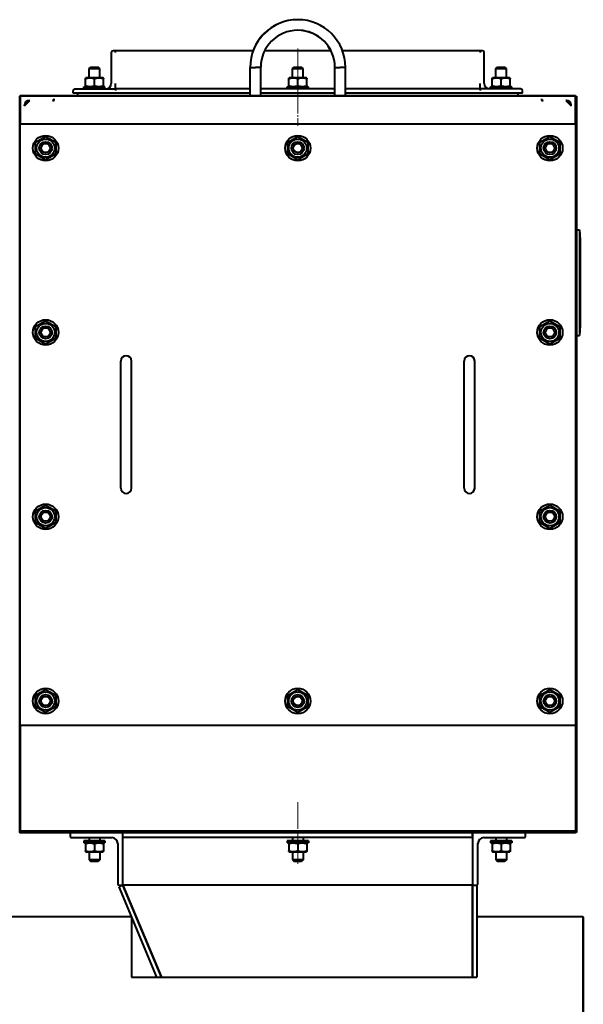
# Model space of a CAD drawing. Header units: millimetres. Extents: x -4428 to 3866, y -3426 to 3855.
# Tile 110 of 191: x -773 to -241, y 2925 to 3855. Entities that reach past the tile are written whole.
import ezdxf

# ---------------------------------------------------------------- set-up
doc = ezdxf.new("R2010")
doc.units = ezdxf.units.MM
doc.linetypes.add('K5LT_AXLED', pattern=[32.912189, 28.412189, -1.5, 1.5, -1.5])
doc.linetypes.add('K5LT_BASIC', pattern=[0])
doc.layers.add('Системный слой', color=7, linetype='Continuous')

# ---------------------------------------------------------------- blocks, each defined once
blk = doc.blocks.new('U0')
at = {"layer": 'Системный слой', "color": 150, "linetype": 'K5LT_BASIC', "lineweight": 40, "true_color": 0x0080ff}
for p, q in [((-686.34, 3823.87), (-686.34, 3794.57)), ((-682.34, 3825.57), (-684.64, 3825.57)), ((-682.34, 3823.87), (-682.34, 3825.57)), ((-552.49, 3825.57), (-682.34, 3825.57)), ((-479.06, 3825.57), (-541.62, 3825.57)), ((-338.34, 3825.57), (-468.16, 3825.57)), ((-338.34, 3825.57), (-338.34, 3823.87)), ((-336.04, 3825.57), (-338.34, 3825.57)), ((-334.34, 3794.57), (-334.34, 3823.87)), ((-707.34, 3808.67), (-705.84, 3810.17)), ((-707.34, 3808.67), (-705.84, 3810.17)), ((-707.34, 3799.97), (-707.34, 3808.67)), ((-707.34, 3808.67), (-697.34, 3808.67)), ((-705.84, 3810.17), (-698.84, 3810.17)), ((-697.34, 3808.67), (-698.84, 3810.17)), ((-697.34, 3799.97), (-697.34, 3808.67)), ((-555.33, 3809.86), (-550.32, 3809.86)), ((-555.32, 3806.57), (-555.32, 3809.86)), ((-555.32, 3794.07), (-555.32, 3806.57)), ((-545.32, 3809.87), (-550.32, 3809.87)), ((-545.32, 3806.57), (-545.32, 3809.87)), ((-545.32, 3794.07), (-545.32, 3806.57)), ((-515.34, 3808.67), (-513.84, 3810.17)), ((-515.34, 3808.67), (-505.34, 3808.67)), ((-515.34, 3799.97), (-515.34, 3808.67)), ((-513.84, 3810.17), (-506.84, 3810.17)), ((-505.34, 3808.67), (-506.84, 3810.17)), ((-505.34, 3799.97), (-505.34, 3808.67)), ((-475.34, 3809.87), (-470.33, 3809.87)), ((-475.34, 3806.57), (-475.34, 3809.87)), ((-475.34, 3794.07), (-475.34, 3806.57)), ((-465.33, 3809.86), (-470.33, 3809.86)), ((-465.34, 3806.57), (-465.34, 3809.86)), ((-465.34, 3794.07), (-465.34, 3806.57)), ((-323.34, 3808.67), (-321.84, 3810.17)), ((-323.34, 3799.97), (-323.34, 3808.67)), ((-323.34, 3808.67), (-313.34, 3808.67)), ((-321.84, 3810.17), (-314.84, 3810.17)), ((-313.34, 3808.67), (-314.84, 3810.17)), ((-313.34, 3799.97), (-313.34, 3808.67)), ((-710.84, 3799.73), (-710.41, 3799.97)), ((-710.84, 3799.73), (-710.41, 3799.97)), ((-710.84, 3799.73), (-710.41, 3799.97)), ((-710.84, 3798.97), (-710.84, 3799.73)), ((-710.84, 3792.58), (-710.84, 3798.97)), ((-702.34, 3799.97), (-710.41, 3799.97)), ((-694.26, 3799.97), (-702.34, 3799.97)), ((-702.34, 3792.58), (-702.34, 3798.97)), ((-693.84, 3799.73), (-694.26, 3799.97)), ((-693.84, 3799.73), (-693.84, 3798.97)), ((-693.84, 3792.58), (-693.84, 3798.97)), ((-682.34, 3789.57), (-682.34, 3794.57)), ((-555.32, 3783.07), (-555.32, 3794.07)), ((-545.32, 3783.07), (-545.32, 3794.07)), ((-518.84, 3799.73), (-518.41, 3799.97)), ((-518.84, 3798.97), (-518.84, 3799.73)), ((-518.84, 3792.58), (-518.84, 3798.97)), ((-510.34, 3799.97), (-518.41, 3799.97)), ((-502.26, 3799.97), (-510.34, 3799.97)), ((-510.34, 3792.58), (-510.34, 3798.97)), ((-501.84, 3799.73), (-502.26, 3799.97)), ((-501.84, 3799.73), (-501.84, 3798.97)), ((-501.84, 3792.58), (-501.84, 3798.97)), ((-475.34, 3783.07), (-475.34, 3794.07)), ((-465.34, 3783.07), (-465.34, 3794.07)), ((-338.34, 3789.57), (-338.34, 3794.57)), ((-326.84, 3799.73), (-326.41, 3799.97)), ((-326.84, 3799.73), (-326.41, 3799.97)), ((-326.84, 3798.97), (-326.84, 3799.73)), ((-326.84, 3792.58), (-326.84, 3798.97)), ((-318.34, 3799.97), (-326.41, 3799.97)), ((-310.26, 3799.97), (-318.34, 3799.97)), ((-318.34, 3792.58), (-318.34, 3798.97)), ((-309.84, 3799.73), (-310.26, 3799.97)), ((-309.84, 3799.73), (-309.84, 3798.97)), ((-309.84, 3792.58), (-309.84, 3798.97)), ((-722.34, 3785.57), (-722.34, 3787.87)), ((-555.32, 3785.57), (-722.34, 3785.57)), ((-720.64, 3789.57), (-682.34, 3789.57)), ((-712.34, 3791.57), (-692.34, 3791.57)), ((-712.34, 3789.57), (-712.34, 3791.57)), ((-710.84, 3791.82), (-710.84, 3792.58)), ((-710.41, 3791.57), (-710.84, 3791.82)), ((-710.41, 3791.57), (-710.84, 3791.82)), ((-710.41, 3791.57), (-710.84, 3791.82)), ((-710.41, 3791.57), (-710.84, 3791.82)), ((-694.26, 3791.57), (-693.84, 3791.82)), ((-693.84, 3792.58), (-693.84, 3791.82)), ((-692.34, 3789.57), (-692.34, 3791.57)), ((-682.34, 3789.57), (-682.34, 3787.87)), ((-555.32, 3789.57), (-682.34, 3789.57)), ((-475.34, 3789.57), (-545.32, 3789.57)), ((-475.34, 3785.57), (-545.32, 3785.57)), ((-520.34, 3789.57), (-520.34, 3791.57)), ((-520.34, 3791.57), (-500.34, 3791.57)), ((-518.84, 3791.82), (-518.84, 3792.58)), ((-518.41, 3791.57), (-518.84, 3791.82)), ((-502.26, 3791.57), (-501.84, 3791.82)), ((-501.84, 3792.58), (-501.84, 3791.82)), ((-500.34, 3789.57), (-500.34, 3791.57)), ((-338.34, 3789.57), (-465.34, 3789.57)), ((-298.34, 3785.57), (-465.34, 3785.57)), ((-300.04, 3789.57), (-338.34, 3789.57)), ((-338.34, 3789.57), (-338.34, 3787.87)), ((-328.34, 3789.57), (-328.34, 3791.57)), ((-328.34, 3791.57), (-308.34, 3791.57)), ((-326.84, 3791.82), (-326.84, 3792.58)), ((-326.41, 3791.57), (-326.84, 3791.82)), ((-310.26, 3791.57), (-309.84, 3791.82)), ((-310.26, 3791.57), (-309.84, 3791.82)), ((-309.84, 3792.58), (-309.84, 3791.82)), ((-308.34, 3789.57), (-308.34, 3791.57)), ((-298.34, 3785.57), (-298.34, 3787.87)), ((-773.34, 3782.57), (-772.84, 3782.57)), ((-772.84, 3087.57), (-772.84, 3782.57)), ((-772.84, 3782.57), (-772.34, 3782.57)), ((-248.34, 3783.07), (-772.34, 3783.07)), ((-772.34, 3782.57), (-772.34, 3783.07)), ((-772.34, 3782.57), (-772.34, 3756.57)), ((-248.34, 3782.57), (-772.34, 3782.57)), ((-772.34, 3782.57), (-772.34, 3756.57)), ((-248.34, 3782.57), (-772.34, 3782.57)), ((-768.34, 3773.57), (-763.34, 3778.57)), ((-763.84, 3778.57), (-763.34, 3778.57)), ((-741.84, 3778.57), (-740.34, 3778.57)), ((-740.34, 3778.57), (-740.34, 3780.07)), ((-280.34, 3780.07), (-280.34, 3778.57)), ((-280.34, 3778.57), (-278.84, 3778.57)), ((-256.84, 3778.57), (-257.34, 3778.57)), ((-257.34, 3778.57), (-252.34, 3773.57)), ((-248.34, 3782.57), (-248.34, 3783.07)), ((-248.34, 3782.57), (-248.34, 3756.57)), ((-248.34, 3782.57), (-247.84, 3782.57)), ((-248.34, 3756.57), (-248.34, 3782.57)), ((-247.84, 3782.57), (-247.84, 3087.57)), ((-247.84, 3782.57), (-247.34, 3782.57)), ((-247.34, 3782.57), (-247.34, 3087.57)), ((-768.34, 3773.57), (-768.34, 3774.07)), ((-252.34, 3773.57), (-252.34, 3774.07)), ((-772.34, 3188.57), (-772.34, 3756.57)), ((-772.34, 3756.57), (-248.34, 3756.57)), ((-248.34, 3756.57), (-248.34, 3188.57)), ((-757.84, 3739.06), (-748.34, 3744.54)), ((-757.84, 3728.09), (-757.84, 3739.06)), ((-748.34, 3744.54), (-738.84, 3739.06)), ((-738.84, 3739.06), (-738.84, 3728.09)), ((-519.84, 3739.06), (-510.34, 3744.54)), ((-519.84, 3728.09), (-519.84, 3739.06)), ((-510.34, 3744.54), (-500.84, 3739.06)), ((-500.84, 3739.06), (-500.84, 3728.09)), ((-281.84, 3739.06), (-272.34, 3744.54)), ((-281.84, 3728.09), (-281.84, 3739.06)), ((-272.34, 3744.54), (-262.84, 3739.06)), ((-262.84, 3739.06), (-262.84, 3728.09)), ((-748.34, 3722.6), (-757.84, 3728.09)), ((-738.84, 3728.09), (-748.34, 3722.6)), ((-510.34, 3722.6), (-519.84, 3728.09)), ((-500.84, 3728.09), (-510.34, 3722.6)), ((-272.34, 3722.6), (-281.84, 3728.09)), ((-262.84, 3728.09), (-272.34, 3722.6)), ((-247.34, 3656.57), (-244.34, 3656.57)), ((-244.34, 3656.57), (-244.34, 3556.57)), ((-244.34, 3654.07), (-243.74, 3654.07)), ((-243.74, 3649.07), (-243.74, 3654.07)), ((-243.74, 3649.07), (-243.74, 3564.07)), ((-757.84, 3565.06), (-748.34, 3570.54)), ((-748.34, 3570.54), (-738.84, 3565.06)), ((-281.84, 3565.06), (-272.34, 3570.54)), ((-272.34, 3570.54), (-262.84, 3565.06)), ((-757.84, 3554.09), (-757.84, 3565.06)), ((-738.84, 3565.06), (-738.84, 3554.09)), ((-281.84, 3554.09), (-281.84, 3565.06)), ((-262.84, 3565.06), (-262.84, 3554.09)), ((-243.74, 3559.07), (-243.74, 3564.07)), ((-748.34, 3548.6), (-757.84, 3554.09)), ((-738.84, 3554.09), (-748.34, 3548.6)), ((-272.34, 3548.6), (-281.84, 3554.09)), ((-262.84, 3554.09), (-272.34, 3548.6)), ((-247.34, 3556.57), (-244.34, 3556.57)), ((-244.34, 3559.07), (-243.74, 3559.07)), ((-677.34, 3517.57), (-677.34, 3532.57)), ((-667.34, 3517.57), (-667.34, 3532.57)), ((-353.34, 3517.57), (-353.34, 3532.57)), ((-343.34, 3517.57), (-343.34, 3532.57)), ((-677.34, 3427.57), (-677.34, 3517.57)), ((-667.34, 3427.57), (-667.34, 3517.57)), ((-353.34, 3427.57), (-353.34, 3517.57)), ((-343.34, 3427.57), (-343.34, 3517.57)), ((-677.34, 3412.57), (-677.34, 3427.57)), ((-667.34, 3412.57), (-667.34, 3427.57)), ((-353.34, 3412.57), (-353.34, 3427.57)), ((-343.34, 3412.57), (-343.34, 3427.57)), ((-757.84, 3391.06), (-748.34, 3396.54)), ((-748.34, 3396.54), (-738.84, 3391.06)), ((-281.84, 3391.06), (-272.34, 3396.54)), ((-272.34, 3396.54), (-262.84, 3391.06)), ((-757.84, 3380.09), (-757.84, 3391.06)), ((-738.84, 3391.06), (-738.84, 3380.09)), ((-281.84, 3380.09), (-281.84, 3391.06)), ((-262.84, 3391.06), (-262.84, 3380.09)), ((-748.34, 3374.6), (-757.84, 3380.09)), ((-738.84, 3380.09), (-748.34, 3374.6)), ((-272.34, 3374.6), (-281.84, 3380.09)), ((-262.84, 3380.09), (-272.34, 3374.6)), ((-757.84, 3217.06), (-748.34, 3222.54)), ((-757.84, 3206.09), (-757.84, 3217.06)), ((-748.34, 3222.54), (-738.84, 3217.06)), ((-738.84, 3217.06), (-738.84, 3206.09)), ((-519.84, 3217.06), (-510.34, 3222.54)), ((-519.84, 3206.09), (-519.84, 3217.06)), ((-510.34, 3222.54), (-500.84, 3217.06)), ((-500.84, 3217.06), (-500.84, 3206.09)), ((-281.84, 3217.06), (-272.34, 3222.54)), ((-281.84, 3206.09), (-281.84, 3217.06)), ((-272.34, 3222.54), (-262.84, 3217.06)), ((-262.84, 3217.06), (-262.84, 3206.09)), ((-748.34, 3200.6), (-757.84, 3206.09)), ((-738.84, 3206.09), (-748.34, 3200.6)), ((-510.34, 3200.6), (-519.84, 3206.09)), ((-500.84, 3206.09), (-510.34, 3200.6)), ((-272.34, 3200.6), (-281.84, 3206.09)), ((-262.84, 3206.09), (-272.34, 3200.6)), ((-772.34, 3188.57), (-772.34, 3088.57)), ((-248.34, 3188.57), (-772.34, 3188.57)), ((-248.34, 3188.57), (-248.34, 3088.57)), ((-772.84, 3087.57), (-773.34, 3087.57)), ((-772.34, 3087.57), (-772.84, 3087.57)), ((-772.34, 3088.57), (-772.34, 3087.57)), ((-248.34, 3088.57), (-772.34, 3088.57)), ((-772.34, 3088.57), (-772.34, 3087.57)), ((-772.34, 3087.57), (-248.34, 3087.57)), ((-772.34, 3087.07), (-772.34, 3087.57)), ((-248.34, 3087.57), (-772.34, 3087.57)), ((-248.34, 3087.07), (-772.34, 3087.07)), ((-725.34, 3087.07), (-725.34, 3084.37)), ((-675.34, 3084.37), (-675.34, 3087.07)), ((-675.34, 3037.57), (-675.34, 3087.07)), ((-345.34, 3084.37), (-345.34, 3087.07)), ((-345.34, 3087.07), (-345.34, 3037.57)), ((-295.34, 3084.37), (-295.34, 3087.07)), ((-248.34, 3088.57), (-248.34, 3087.57)), ((-248.34, 3087.57), (-248.34, 3088.57)), ((-248.34, 3087.07), (-248.34, 3087.57)), ((-247.84, 3087.57), (-248.34, 3087.57)), ((-247.34, 3087.57), (-247.84, 3087.57)), ((-723.54, 3082.57), (-685.84, 3082.57)), ((-712.34, 3079.57), (-712.34, 3077.57)), ((-692.34, 3079.57), (-712.34, 3079.57)), ((-692.34, 3077.57), (-712.34, 3077.57)), ((-710.41, 3077.57), (-710.84, 3077.33)), ((-710.41, 3077.57), (-710.84, 3077.33)), ((-710.84, 3076.57), (-710.84, 3077.33)), ((-707.34, 3082.57), (-707.34, 3079.57)), ((-697.34, 3082.57), (-697.34, 3079.57)), ((-694.26, 3077.57), (-693.84, 3077.33)), ((-694.26, 3077.57), (-693.84, 3077.33)), ((-693.84, 3077.33), (-693.84, 3076.57)), ((-692.34, 3079.57), (-692.34, 3077.57)), ((-345.34, 3082.57), (-675.34, 3082.57)), ((-520.34, 3079.57), (-520.34, 3077.57)), ((-500.34, 3079.57), (-520.34, 3079.57)), ((-500.34, 3077.57), (-520.34, 3077.57)), ((-518.41, 3077.57), (-518.84, 3077.33)), ((-518.84, 3076.57), (-518.84, 3077.33)), ((-515.34, 3082.57), (-515.34, 3079.57)), ((-505.34, 3082.57), (-505.34, 3079.57)), ((-502.26, 3077.57), (-501.84, 3077.33)), ((-501.84, 3077.33), (-501.84, 3076.57)), ((-500.34, 3079.57), (-500.34, 3077.57)), ((-334.84, 3082.57), (-297.14, 3082.57)), ((-328.34, 3079.57), (-328.34, 3077.57)), ((-308.34, 3079.57), (-328.34, 3079.57)), ((-308.34, 3077.57), (-328.34, 3077.57)), ((-326.41, 3077.57), (-326.84, 3077.33)), ((-326.41, 3077.57), (-326.84, 3077.33)), ((-326.84, 3076.57), (-326.84, 3077.33)), ((-323.34, 3082.57), (-323.34, 3079.57)), ((-313.34, 3082.57), (-313.34, 3079.57)), ((-310.26, 3077.57), (-309.84, 3077.33)), ((-309.84, 3077.33), (-309.84, 3076.57)), ((-308.34, 3079.57), (-308.34, 3077.57)), ((-710.84, 3076.57), (-710.84, 3070.18)), ((-710.84, 3069.42), (-710.84, 3070.18)), ((-710.84, 3069.42), (-710.41, 3069.17)), ((-710.84, 3069.42), (-710.41, 3069.17)), ((-710.41, 3069.17), (-694.26, 3069.17)), ((-707.34, 3069.17), (-707.34, 3061.47)), ((-702.34, 3076.57), (-702.34, 3070.18)), ((-697.34, 3069.17), (-697.34, 3061.47)), ((-693.84, 3069.42), (-694.26, 3069.17)), ((-693.84, 3069.42), (-694.26, 3069.17)), ((-693.84, 3069.42), (-694.26, 3069.17)), ((-693.84, 3076.57), (-693.84, 3070.18)), ((-693.84, 3070.18), (-693.84, 3069.42)), ((-680.34, 3077.07), (-680.34, 3039.37)), ((-518.84, 3076.57), (-518.84, 3070.18)), ((-518.84, 3069.42), (-518.84, 3070.18)), ((-518.84, 3069.42), (-518.41, 3069.17)), ((-518.41, 3069.17), (-502.26, 3069.17)), ((-515.34, 3069.17), (-515.34, 3061.47)), ((-510.34, 3076.57), (-510.34, 3070.18)), ((-505.34, 3069.17), (-505.34, 3061.47)), ((-501.84, 3069.42), (-502.26, 3069.17)), ((-501.84, 3076.57), (-501.84, 3070.18)), ((-501.84, 3070.18), (-501.84, 3069.42)), ((-340.34, 3039.37), (-340.34, 3077.07)), ((-326.84, 3076.57), (-326.84, 3070.18)), ((-326.84, 3069.42), (-326.84, 3070.18)), ((-326.84, 3069.42), (-326.41, 3069.17)), ((-326.84, 3069.42), (-326.41, 3069.17)), ((-326.41, 3069.17), (-310.26, 3069.17)), ((-323.34, 3069.17), (-323.34, 3061.47)), ((-318.34, 3076.57), (-318.34, 3070.18)), ((-313.34, 3069.17), (-313.34, 3061.47)), ((-309.84, 3069.42), (-310.26, 3069.17)), ((-309.84, 3069.42), (-310.26, 3069.17)), ((-309.84, 3076.57), (-309.84, 3070.18)), ((-309.84, 3070.18), (-309.84, 3069.42)), ((-697.34, 3061.47), (-707.34, 3061.47)), ((-707.34, 3061.47), (-705.84, 3059.97)), ((-698.84, 3059.97), (-705.84, 3059.97)), ((-697.34, 3061.47), (-698.84, 3059.97)), ((-505.34, 3061.47), (-515.34, 3061.47)), ((-515.34, 3061.47), (-513.84, 3059.97)), ((-506.84, 3059.97), (-513.84, 3059.97)), ((-505.34, 3061.47), (-506.84, 3059.97)), ((-323.34, 3061.47), (-321.84, 3059.97)), ((-313.34, 3061.47), (-323.34, 3061.47)), ((-314.84, 3059.97), (-321.84, 3059.97)), ((-313.34, 3061.47), (-314.84, 3059.97)), ((-675.34, 3037.57), (-679.03, 3036.03)), ((-643.32, 2950.72), (-679.03, 3036.03)), ((-678.54, 3037.57), (-675.34, 3037.57)), ((-345.34, 3037.57), (-675.34, 3037.57)), ((-675.34, 3037.57), (-638.98, 2950.72)), ((-638.98, 2950.72), (-675.34, 3037.57)), ((-345.34, 2950.72), (-345.34, 3037.57)), ((-345.34, 3037.57), (-345.34, 2950.72)), ((-345.34, 3037.57), (-342.14, 3037.57)), ((-342.14, 3037.57), (-341.34, 3037.57)), ((-341.34, 3037.57), (-341.34, 2950.72)), ((-851.59, 3008.07), (-667.34, 3008.07)), ((-667.34, 3008.07), (-667.34, 2950.72)), ((-341.34, 3008.07), (-241.34, 3008.07)), ((-241.34, 3008.07), (-241.34, 1917.57)), ((-240.84, 3007.57), (-241.34, 3007.57)), ((-241.34, 3007.57), (-240.84, 3007.57)), ((-240.84, 3007.16), (-241.34, 3007.16)), ((-240.84, 3007.16), (-240.84, 3007.57)), ((-240.84, 3007.57), (-240.84, 1392.57)), ((-667.34, 2950.72), (-341.34, 2950.72))]:
    blk.add_line(p, q, dxfattribs=at)
at = {"layer": 'Системный слой', "color": 30, "linetype": 'K5LT_AXLED', "lineweight": 20, "true_color": 0xff8000}
for p, q in [((-510.34, 3827.57), (-510.34, 3754.57)), ((-510.34, 3057.97), (-510.34, 3115.97))]:
    blk.add_line(p, q, dxfattribs=at)
at = {"layer": 'Системный слой', "color": 150, "linetype": 'K5LT_BASIC', "lineweight": 40, "true_color": 0x0080ff}
for centre, radius in [((-748.34, 3733.57), 12), ((-748.34, 3733.57), 8.55), ((-748.34, 3733.57), 6), ((-748.34, 3733.57), 4.25), ((-510.34, 3733.57), 12), ((-510.34, 3733.57), 8.55), ((-510.34, 3733.57), 6), ((-510.34, 3733.57), 4.25), ((-272.34, 3733.57), 12), ((-272.34, 3733.57), 8.55), ((-272.34, 3733.57), 6), ((-272.34, 3733.57), 4.25), ((-748.34, 3559.57), 12), ((-272.34, 3559.57), 12), ((-748.34, 3559.57), 8.55), ((-748.34, 3559.57), 6), ((-748.34, 3559.57), 4.25), ((-272.34, 3559.57), 8.55), ((-272.34, 3559.57), 6), ((-272.34, 3559.57), 4.25), ((-748.34, 3385.57), 12), ((-748.34, 3385.57), 8.55), ((-272.34, 3385.57), 12), ((-272.34, 3385.57), 8.55), ((-748.34, 3385.57), 6), ((-748.34, 3385.57), 4.25), ((-272.34, 3385.57), 6), ((-272.34, 3385.57), 4.25), ((-748.34, 3211.57), 12), ((-748.34, 3211.57), 8.55), ((-748.34, 3211.57), 6), ((-510.34, 3211.57), 12), ((-510.34, 3211.57), 8.55), ((-510.34, 3211.57), 6), ((-272.34, 3211.57), 12), ((-272.34, 3211.57), 8.55), ((-272.34, 3211.57), 6), ((-748.34, 3211.57), 4.25), ((-510.34, 3211.57), 4.25), ((-272.34, 3211.57), 4.25)]:
    blk.add_circle(centre, radius, dxfattribs=at)
for centre, radius, start, end in [((-510.33, 3809.86), 45, 0, 180), ((-510.35, 3809.86), 45, 89.98886, 159.55715), ((-510.33, 3809.86), 35, 0.03036, 179.96964), ((-510.35, 3809.86), 35, 26.68372, 89.98568), ((-684.64, 3823.87), 1.7, 90, 180), ((-336.04, 3823.87), 1.7, 0, 90), ((-691.34, 3794.57), 5, 270, 0), ((-329.34, 3794.57), 5, 180, 270), ((-720.64, 3787.87), 1.7, 90, 180), ((-716.84, 3784.07), 1.5, 90, 221.81031), ((-303.84, 3784.07), 1.5, 318.18969, 90), ((-300.04, 3787.87), 1.7, 0, 90), ((-763.84, 3774.07), 4.5, 90, 180), ((-741.84, 3780.07), 1.5, 270, 0), ((-278.84, 3780.07), 1.5, 180, 270), ((-256.84, 3774.07), 4.5, 0, 90), ((-672.34, 3532.57), 5, 0, 180), ((-348.34, 3532.57), 5, 0, 180), ((-672.34, 3412.57), 5, 180, 0), ((-348.34, 3412.57), 5, 180, 0), ((-723.54, 3084.37), 1.8, 180, 270), ((-685.84, 3077.07), 5.5, 0, 90), ((-334.84, 3077.07), 5.5, 90, 180), ((-297.14, 3084.37), 1.8, 270, 0), ((-678.54, 3039.37), 1.8, 180, 270), ((-342.14, 3039.37), 1.8, 270, 0)]:
    blk.add_arc(centre, radius, start, end, dxfattribs=at)
for points in [[(-702.34, 3798.97), (-702.67, 3799.08), (-703.15, 3799.23), (-703.87, 3799.41), (-704.47, 3799.53), (-705.09, 3799.63), (-705.66, 3799.69), (-706.18, 3799.72), (-706.69, 3799.73), (-707.18, 3799.71), (-707.72, 3799.67), (-708.32, 3799.6), (-709.18, 3799.44), (-710.02, 3799.23), (-710.64, 3799.03), (-710.84, 3798.97)], [(-693.84, 3798.97), (-694.17, 3799.08), (-694.65, 3799.23), (-695.37, 3799.41), (-695.97, 3799.53), (-696.59, 3799.63), (-697.16, 3799.69), (-697.68, 3799.72), (-698.19, 3799.73), (-698.68, 3799.71), (-699.22, 3799.67), (-699.82, 3799.6), (-700.68, 3799.44), (-701.52, 3799.23), (-702.14, 3799.03), (-702.34, 3798.97)], [(-510.34, 3798.97), (-510.67, 3799.08), (-511.15, 3799.23), (-511.87, 3799.41), (-512.47, 3799.53), (-513.09, 3799.63), (-513.66, 3799.69), (-514.18, 3799.72), (-514.69, 3799.73), (-515.18, 3799.71), (-515.72, 3799.67), (-516.32, 3799.6), (-517.18, 3799.44), (-518.02, 3799.23), (-518.64, 3799.03), (-518.84, 3798.97)], [(-501.84, 3798.97), (-502.17, 3799.08), (-502.65, 3799.23), (-503.37, 3799.41), (-503.97, 3799.53), (-504.59, 3799.63), (-505.16, 3799.69), (-505.68, 3799.72), (-506.19, 3799.73), (-506.68, 3799.71), (-507.22, 3799.67), (-507.82, 3799.6), (-508.68, 3799.44), (-509.52, 3799.23), (-510.14, 3799.03), (-510.34, 3798.97)], [(-318.34, 3798.97), (-318.67, 3799.08), (-319.15, 3799.23), (-319.87, 3799.41), (-320.47, 3799.53), (-321.09, 3799.63), (-321.66, 3799.69), (-322.18, 3799.72), (-322.69, 3799.73), (-323.18, 3799.71), (-323.72, 3799.67), (-324.32, 3799.6), (-325.18, 3799.44), (-326.02, 3799.23), (-326.64, 3799.03), (-326.84, 3798.97)], [(-309.84, 3798.97), (-310.17, 3799.08), (-310.65, 3799.23), (-311.37, 3799.41), (-311.97, 3799.53), (-312.59, 3799.63), (-313.16, 3799.69), (-313.68, 3799.72), (-314.19, 3799.73), (-314.68, 3799.71), (-315.22, 3799.67), (-315.82, 3799.6), (-316.68, 3799.44), (-317.52, 3799.23), (-318.14, 3799.03), (-318.34, 3798.97)], [(-710.84, 3792.58), (-710.51, 3792.47), (-710.02, 3792.32), (-709.3, 3792.14), (-708.7, 3792.01), (-708.08, 3791.91), (-707.51, 3791.85), (-706.99, 3791.82), (-706.48, 3791.81), (-706, 3791.83), (-705.46, 3791.87), (-704.86, 3791.95), (-703.99, 3792.1), (-703.15, 3792.32), (-702.54, 3792.51), (-702.34, 3792.58)], [(-702.34, 3792.58), (-702.01, 3792.47), (-701.52, 3792.32), (-700.8, 3792.14), (-700.2, 3792.01), (-699.58, 3791.91), (-699.01, 3791.85), (-698.49, 3791.82), (-697.98, 3791.81), (-697.5, 3791.83), (-696.96, 3791.87), (-696.36, 3791.95), (-695.49, 3792.1), (-694.65, 3792.32), (-694.04, 3792.51), (-693.84, 3792.58)], [(-518.84, 3792.58), (-518.51, 3792.47), (-518.02, 3792.32), (-517.3, 3792.14), (-516.7, 3792.01), (-516.08, 3791.91), (-515.51, 3791.85), (-514.99, 3791.82), (-514.48, 3791.81), (-514, 3791.83), (-513.46, 3791.87), (-512.86, 3791.95), (-511.99, 3792.1), (-511.15, 3792.32), (-510.54, 3792.51), (-510.34, 3792.58)], [(-510.34, 3792.58), (-510.01, 3792.47), (-509.52, 3792.32), (-508.8, 3792.14), (-508.2, 3792.01), (-507.58, 3791.91), (-507.01, 3791.85), (-506.49, 3791.82), (-505.98, 3791.81), (-505.5, 3791.83), (-504.96, 3791.87), (-504.36, 3791.95), (-503.49, 3792.1), (-502.65, 3792.32), (-502.04, 3792.51), (-501.84, 3792.58)], [(-326.84, 3792.58), (-326.51, 3792.47), (-326.02, 3792.32), (-325.3, 3792.14), (-324.7, 3792.01), (-324.08, 3791.91), (-323.51, 3791.85), (-322.99, 3791.82), (-322.48, 3791.81), (-322, 3791.83), (-321.46, 3791.87), (-320.86, 3791.95), (-319.99, 3792.1), (-319.15, 3792.32), (-318.54, 3792.51), (-318.34, 3792.58)], [(-318.34, 3792.58), (-318.01, 3792.47), (-317.52, 3792.32), (-316.8, 3792.14), (-316.2, 3792.01), (-315.58, 3791.91), (-315.01, 3791.85), (-314.49, 3791.82), (-313.98, 3791.81), (-313.5, 3791.83), (-312.96, 3791.87), (-312.36, 3791.95), (-311.49, 3792.1), (-310.65, 3792.32), (-310.04, 3792.51), (-309.84, 3792.58)], [(-702.34, 3076.57), (-702.67, 3076.68), (-703.15, 3076.83), (-703.87, 3077.01), (-704.47, 3077.13), (-705.09, 3077.23), (-705.66, 3077.29), (-706.18, 3077.32), (-706.69, 3077.33), (-707.18, 3077.31), (-707.72, 3077.27), (-708.32, 3077.2), (-709.18, 3077.04), (-710.02, 3076.83), (-710.64, 3076.63), (-710.84, 3076.57)], [(-693.84, 3076.57), (-694.17, 3076.68), (-694.65, 3076.83), (-695.37, 3077.01), (-695.97, 3077.13), (-696.59, 3077.23), (-697.16, 3077.29), (-697.68, 3077.32), (-698.19, 3077.33), (-698.68, 3077.31), (-699.22, 3077.27), (-699.82, 3077.2), (-700.68, 3077.04), (-701.52, 3076.83), (-702.14, 3076.63), (-702.34, 3076.57)], [(-510.34, 3076.57), (-510.67, 3076.68), (-511.15, 3076.83), (-511.87, 3077.01), (-512.47, 3077.13), (-513.09, 3077.23), (-513.66, 3077.29), (-514.18, 3077.32), (-514.69, 3077.33), (-515.18, 3077.31), (-515.72, 3077.27), (-516.32, 3077.2), (-517.18, 3077.04), (-518.02, 3076.83), (-518.64, 3076.63), (-518.84, 3076.57)], [(-501.84, 3076.57), (-502.17, 3076.68), (-502.65, 3076.83), (-503.37, 3077.01), (-503.97, 3077.13), (-504.59, 3077.23), (-505.16, 3077.29), (-505.68, 3077.32), (-506.19, 3077.33), (-506.68, 3077.31), (-507.22, 3077.27), (-507.82, 3077.2), (-508.68, 3077.04), (-509.52, 3076.83), (-510.14, 3076.63), (-510.34, 3076.57)], [(-318.34, 3076.57), (-318.67, 3076.68), (-319.15, 3076.83), (-319.87, 3077.01), (-320.47, 3077.13), (-321.09, 3077.23), (-321.66, 3077.29), (-322.18, 3077.32), (-322.69, 3077.33), (-323.18, 3077.31), (-323.72, 3077.27), (-324.32, 3077.2), (-325.18, 3077.04), (-326.02, 3076.83), (-326.64, 3076.63), (-326.84, 3076.57)], [(-309.84, 3076.57), (-310.17, 3076.68), (-310.65, 3076.83), (-311.37, 3077.01), (-311.97, 3077.13), (-312.59, 3077.23), (-313.16, 3077.29), (-313.68, 3077.32), (-314.19, 3077.33), (-314.68, 3077.31), (-315.22, 3077.27), (-315.82, 3077.2), (-316.68, 3077.04), (-317.52, 3076.83), (-318.14, 3076.63), (-318.34, 3076.57)], [(-710.84, 3070.18), (-710.51, 3070.07), (-710.02, 3069.92), (-709.3, 3069.74), (-708.7, 3069.61), (-708.08, 3069.51), (-707.51, 3069.45), (-706.99, 3069.42), (-706.48, 3069.41), (-706, 3069.43), (-705.46, 3069.47), (-704.86, 3069.55), (-703.99, 3069.7), (-703.15, 3069.92), (-702.54, 3070.11), (-702.34, 3070.18)], [(-702.34, 3070.18), (-702.01, 3070.07), (-701.52, 3069.92), (-700.8, 3069.74), (-700.2, 3069.61), (-699.58, 3069.51), (-699.01, 3069.45), (-698.49, 3069.42), (-697.98, 3069.41), (-697.5, 3069.43), (-696.96, 3069.47), (-696.36, 3069.55), (-695.49, 3069.7), (-694.65, 3069.92), (-694.04, 3070.11), (-693.84, 3070.18)], [(-518.84, 3070.18), (-518.51, 3070.07), (-518.02, 3069.92), (-517.3, 3069.74), (-516.7, 3069.61), (-516.08, 3069.51), (-515.51, 3069.45), (-514.99, 3069.42), (-514.48, 3069.41), (-514, 3069.43), (-513.46, 3069.47), (-512.86, 3069.55), (-511.99, 3069.7), (-511.15, 3069.92), (-510.54, 3070.11), (-510.34, 3070.18)], [(-510.34, 3070.18), (-510.01, 3070.07), (-509.52, 3069.92), (-508.8, 3069.74), (-508.2, 3069.61), (-507.58, 3069.51), (-507.01, 3069.45), (-506.49, 3069.42), (-505.98, 3069.41), (-505.5, 3069.43), (-504.96, 3069.47), (-504.36, 3069.55), (-503.49, 3069.7), (-502.65, 3069.92), (-502.04, 3070.11), (-501.84, 3070.18)], [(-326.84, 3070.18), (-326.51, 3070.07), (-326.02, 3069.92), (-325.3, 3069.74), (-324.7, 3069.61), (-324.08, 3069.51), (-323.51, 3069.45), (-322.99, 3069.42), (-322.48, 3069.41), (-322, 3069.43), (-321.46, 3069.47), (-320.86, 3069.55), (-319.99, 3069.7), (-319.15, 3069.92), (-318.54, 3070.11), (-318.34, 3070.18)], [(-318.34, 3070.18), (-318.01, 3070.07), (-317.52, 3069.92), (-316.8, 3069.74), (-316.2, 3069.61), (-315.58, 3069.51), (-315.01, 3069.45), (-314.49, 3069.42), (-313.98, 3069.41), (-313.5, 3069.43), (-312.96, 3069.47), (-312.36, 3069.55), (-311.49, 3069.7), (-310.65, 3069.92), (-310.04, 3070.11), (-309.84, 3070.18)]]:
    blk.add_open_spline(points, degree=3, knots=[0, 0, 0, 0, 1.912449, 2.780687, 4.100621, 5.29978, 6.277542, 7.267519, 8.214858, 9.102067, 9.95816, 11.225797, 12.463836, 14.84267, 16, 16, 16, 16], dxfattribs=at)

msp = doc.modelspace()

# ---------------------------------------------------------------- block references
at = {"layer": 'Системный слой'}
msp.add_blockref('U0', (0, 0), dxfattribs=at)

doc.saveas('drawing.dxf')
